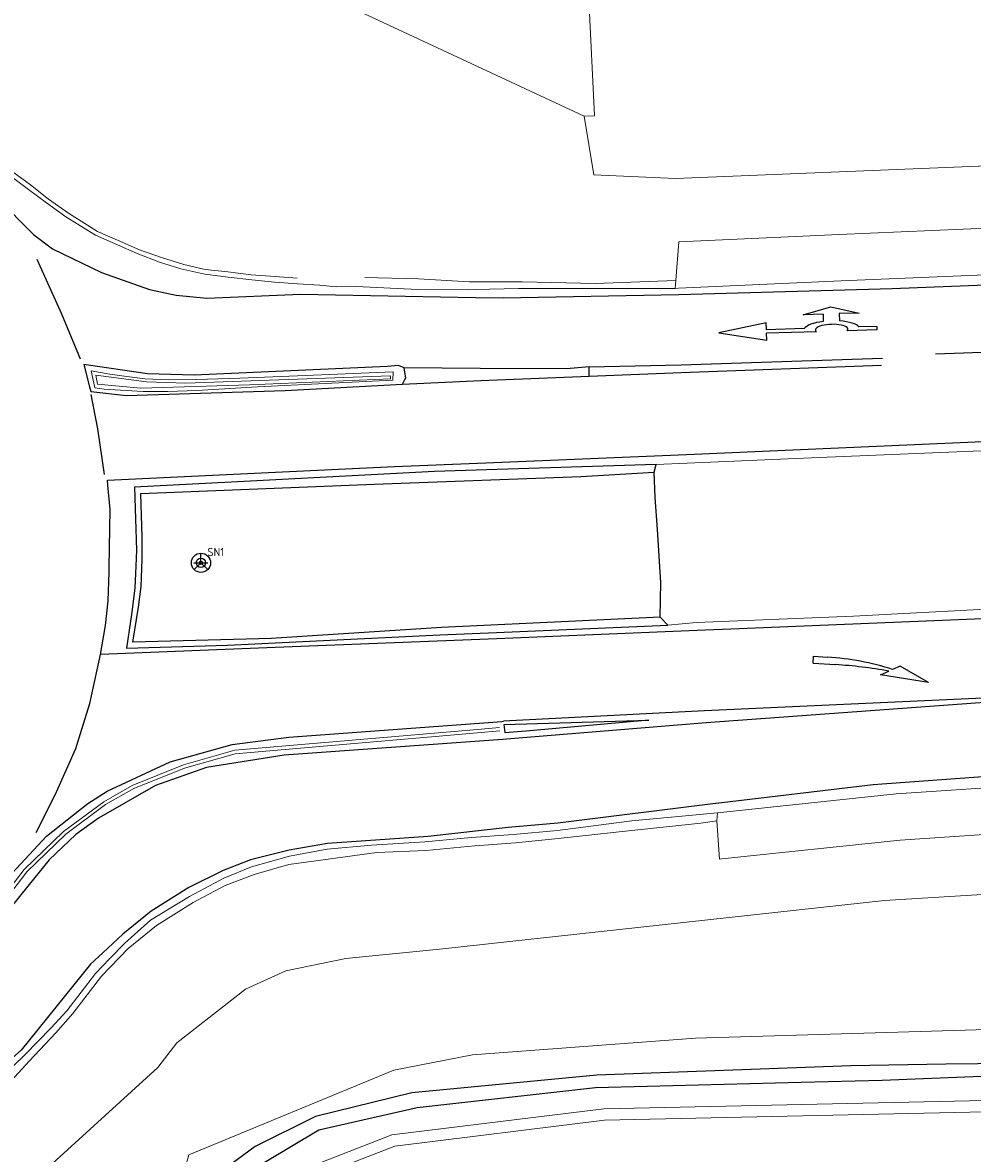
# Model space of a CAD drawing. Header units: metres. Extents: x 169249 to 194689, y 406250 to 412203.
# Tile 58 of 256: x 171428 to 171469, y 406595 to 406644. Entities that reach past the tile are written whole.
import ezdxf

# ---------------------------------------------------------------- set-up
doc = ezdxf.new("R2010")
doc.units = ezdxf.units.M
doc.layers.get('0').update_dxf_attribs({"linetype": 'CONTINUOUS'})
for name, color, linetype, lineweight in [('BGT_NLCS_N264$0$B-WE-OG-BREUKLIJN-G', 252, 'CONTINUOUS', 18), ('BGT_NLCS_N264$0$B-WE-OG-TOPOGRAFIE_WATER-GV', 252, 'CONTINUOUS', 18), ('BGT_NLCS_N264$0$B-WE-OG-TOPOGRAFIE_WEG_BERM-GV', 252, 'CONTINUOUS', 18), ('BGT_NLCS_N264$0$B-WE-OG-TOPOGRAFIE_WEG_RIJWEG-GV', 252, 'CONTINUOUS', 18), ('BGT_NLCS_N264$0$B-WE-VW-BEWEGWIJZERING_DRAAGCONSTRUCTIE-S', 252, 'CONTINUOUS', 25), ('BGT_NLCS_N264$0$B-WE-VW-MARKERING_PIJL-S', 252, 'CONTINUOUS', 25), ('BGT_NLCS_N264$0$B-WE-VW-VERKEERSTEKEN_BORD-S', 252, 'CONTINUOUS', 25), ('X-XX-AL-REFERENTIE-G', 7, 'CONTINUOUS', 18)]:
    doc.layers.add(name, color=color, linetype=linetype, lineweight=lineweight)
for name, color, linetype in [('BGT_NLCS_N264$0$B-WE-OG-TOPOGRAFIE_WATER_SLOOT-GV', 252, 'CONTINUOUS'), ('BGT_NLCS_N264$0$B-WE-OG-TOPOGRAFIE_WEG_VERKEERSEILAND-GV', 252, 'CONTINUOUS'), ('BGT_NLCS_N264$0$B-WE-VW-MARKERING-G', 252, 'CONTINUOUS')]:
    doc.layers.add(name, color=color, linetype=linetype)
doc.styles.add('BGT_NLCS_N264$0$NLCS-ISO', font='NLCS-ISO.ttf')

# ---------------------------------------------------------------- blocks, each defined once
blk = doc.blocks.new('BGT_NLCS_N264$0$SIE-WEG_STRAATNAAMBORD_PAAL-SO')
blk.add_line((-0.3, 0), (0.3, 0))
for radius in [0.2, 0.0745]:
    blk.add_circle((0, 0), radius)
at = {"style": 'BGT_NLCS_N264$0$NLCS-ISO'}
blk.add_attdef('STRAATNAAMBORD', (0.278, 0.289), '', height=0.35, dxfattribs=at)
blk = doc.blocks.new('BGT_NLCS_N264$0$SIE-WEG_WEGWIJZER-SO')
for q in [(-0.292, -0.292), (0, 0.412), (0.292, -0.292)]:
    blk.add_line((0, 0), q)
blk.add_circle((0, 0), 0.413)
blk = doc.blocks.new('BGT_NLCS_N264$0$B-SVW-MARKERING_PIJL_VERDRIJF_RE_5.0')
for p, q in [((0, 0.15), (0.6, 0.15)), ((0, -0.15), (0, 0.15)), ((0, -0.15), (0.96, -0.15)), ((2.92, -0.46), (3.27, -0.28)), ((5, -0.66), (2.92, -0.46)), ((3.75, -0.04), (3.43, -0.2)), ((5, -0.66), (3.75, -0.04))]:
    blk.add_line(p, q)
for centre, radius, start, end in [((0.609, -11.39), 11.54, 75.8527, 90.0468), ((0.992, -20.17), 20.02, 83.4664, 90.0916)]:
    blk.add_arc(centre, radius, start, end)
blk = doc.blocks.new('BGT_NLCS_N264$0$B-SVW-MARKERING_PIJL_ROTONDE_RD_RA_6.80')
for p, q in [((0, 0.075), (1.29, 0.075)), ((0, -0.075), (0, 0.075)), ((2.61, 0.075), (4.75, 0.075)), ((4.75, 0.375), (4.75, 0.075)), ((6.8, 0), (4.75, 0.375)), ((0, -0.075), (0.774, -0.075)), ((1.6, -0.675), (1.6, -0.359)), ((2.3, -0.675), (2.3, -0.359)), ((3.126, -0.075), (4.75, -0.075)), ((4.75, -0.375), (6.8, 0)), ((4.75, -0.075), (4.75, -0.375)), ((1.95, -0.975), (0.75, -0.675)), ((0.75, -0.675), (1.6, -0.675)), ((3.15, -0.675), (1.95, -0.975)), ((2.3, -0.675), (3.15, -0.675))]:
    blk.add_line(p, q)
for major_axis, ratio, start_param, end_param in [((-0.7, 0), 0.321429, 5.943348, 9.764615), ((-1.2, 0), 0.3125, 6.484543, 7.558013), ((-1.2, 0), 0.3125, 8.14995, 9.22342)]:
    blk.add_ellipse((1.95, 0), major_axis=major_axis, ratio=ratio, start_param=start_param, end_param=end_param)
blk = doc.blocks.new('BGT_NLCS_N264')
at = {"layer": 'BGT_NLCS_N264$0$B-WE-OG-BREUKLIJN-G'}
for points in [[(171433.218, 406628.427, 16.105), (171437.891, 406628.571, 16.032), (171443.959, 406628.833, 16.033), (171443.955, 406628.957, 16.036), (171435.15, 406628.639, 16.047), (171433.459, 406628.694, 16.088), (171431.278, 406628.984, 16.152), (171431.361, 406628.597, 16.155), (171433.218, 406628.427, 16.105)], [(171416.073, 406597.703, 16.15), (171417.717, 406598.372, 16.148), (171419.271, 406599.129, 16.151), (171420.788, 406600.116, 16.151), (171422.572, 406601.466, 16.152), (171424.292, 406602.922, 16.17), (171425.457, 406604.127, 16.158), (171428.197, 406607.7, 16.147), (171429.895, 406609.344, 16.109), (171431.623, 406610.623, 16.101), (171432.852, 406611.324, 16.063), (171435.052, 406612.212, 16.041), (171437.258, 406612.836, 16.041), (171447.699, 406613.737, 15.944), (171448.658, 406613.821, 15.856)], [(171416.126, 406597.563, 16.15), (171417.781, 406598.237, 16.148), (171419.347, 406598.999, 16.151), (171420.877, 406599.995, 16.151), (171422.67, 406601.352, 16.152), (171424.393, 406602.81, 16.17), (171425.57, 406604.029, 16.158), (171428.312, 406607.603, 16.147), (171429.993, 406609.23, 16.109), (171431.703, 406610.496, 16.101), (171432.919, 406611.189, 16.063), (171435.102, 406612.071, 16.041), (171437.284, 406612.688, 16.041), (171447.712, 406613.588, 15.944), (171448.671, 406613.671, 15.856)]]:
    blk.add_polyline3d(points, dxfattribs=at)
at = {"layer": 'BGT_NLCS_N264$0$B-WE-OG-TOPOGRAFIE_WATER-GV'}
blk.add_polyline3d([(171490.422, 406601.434, 15.208), (171457.085, 406600.435, 15.53), (171450.558, 406599.947, 15.536), (171447.492, 406599.718, 15.536), (171444.11, 406599.067, 15.538), (171435.284, 406595.425, 15.498), (171434.854, 406593.851, 15.498), (171435.582, 406592.762, 15.501), (171437.503, 406593.005, 15.501), (171439.43, 406594.491, 15.538), (171444.02, 406596.276, 15.477), (171453.134, 406597.405, 15.474), (171474.777, 406597.878, 15.338)], dxfattribs=at)
at = {"layer": 'BGT_NLCS_N264$0$B-WE-OG-TOPOGRAFIE_WATER_SLOOT-GV'}
blk.add_polyline3d([(171474.752, 406599.388, 14.742), (171467.857, 406599.321, 14.829), (171463.769, 406599.246, 14.819), (171452.834, 406598.849, 14.884), (171444.875, 406598.088, 15.104), (171440.731, 406597.069, 15.067), (171438.144, 406595.781, 15.033), (171436.832, 406594.811, 15.146), (171436.921, 406594.516, 15.128), (171437.247, 406594.335, 15.061), (171438.596, 406595.131, 14.871), (171440.875, 406596.498, 15.021), (171445.104, 406597.464, 15.043), (171452.787, 406598.318, 14.848), (171454.998, 406598.374, 14.819), (171461.624, 406598.547, 14.819), (171465.119, 406598.63, 14.819), (171477.916, 406599.148, 14.819)], dxfattribs=at)
at = {"layer": 'BGT_NLCS_N264$0$B-WE-OG-TOPOGRAFIE_WEG_BERM-GV'}
for p, q in [((171456.21, 406632.719, 15.741), (171456.242, 406633.057, 15.767)), ((171457.998, 406609.799, 15.728), (171458.024, 406610.148, 15.696))]:
    blk.add_line(p, q, dxfattribs=at)
for points in [[(171452.29, 406640.135, 15.711), (171426.64, 406652.098, 15.921), (171426.259, 406652.275, 15.925)], [(171420.163, 406644.42, 16.175), (171421.545, 406643.27, 16.179), (171423.022, 406642.133, 16.201), (171424.042, 406641.093, 16.207), (171424.672, 406640.547, 16.202), (171425.477, 406639.795, 16.21), (171426.21, 406639.114, 16.203), (171426.956, 406638.43, 16.213), (171427.666, 406637.768, 16.205), (171428.468, 406637.176, 16.197), (171429.249, 406636.555, 16.177), (171430.107, 406635.961, 16.188), (171431.363, 406635.172, 16.188), (171432.213, 406634.792, 16.166), (171433.161, 406634.382, 16.134), (171434.113, 406634.045, 16.112), (171435.068, 406633.756, 16.102), (171435.989, 406633.534, 16.094), (171436.964, 406633.44, 16.07), (171437.961, 406633.303, 16.054), (171439.007, 406633.231, 16.031), (171439.946, 406633.154, 16.056)], [(171427.582, 406637.581, 16.07), (171428.382, 406636.977, 16.092), (171429.162, 406636.405, 16.072), (171429.998, 406635.799, 16.062), (171431.268, 406635.011, 16.025), (171432.217, 406634.603, 16.041), (171433.056, 406634.223, 16.014), (171434.02, 406633.849, 16.012), (171434.94, 406633.567, 15.979), (171435.981, 406633.331, 15.963), (171436.98, 406633.202, 15.95), (171437.999, 406633.085, 15.932), (171438.978, 406632.983, 15.91), (171439.965, 406632.92, 15.897), (171440.918, 406632.853, 15.881), (171441.625, 406632.785, 15.763), (171442.495, 406632.803, 15.762), (171445.144, 406632.678, 15.756), (171447.282, 406632.658, 15.748), (171447.602, 406632.666, 15.745), (171449.468, 406632.714, 15.725), (171456.21, 406632.719, 15.741)], [(171452.49, 406645.189, 15.002), (171452.74, 406640.15, 15.71), (171452.29, 406640.135, 15.711)], [(171557.977, 406639.456, 15.404), (171557.889, 406642.058, 15.454), (171520.673, 406640.227, 15.338), (171492.532, 406638.927, 15.379), (171456.226, 406637.455, 15.755), (171452.716, 406637.613, 15.751), (171452.29, 406640.135, 15.711)], [(171472.509, 406625.857, 15.609), (171462.403, 406625.434, 15.768), (171456.73, 406625.203, 15.822), (171455.395, 406625.145, 15.842)], [(171456.242, 406633.057, 15.767), (171456.361, 406634.728, 15.738), (171463.266, 406635.044, 15.645), (171473.936, 406635.496, 15.522), (171482.237, 406635.868, 15.425), (171485.009, 406635.992, 15.392), (171499.141, 406636.716, 15.262), (171516.329, 406637.448, 15.289), (171544.322, 406638.717, 15.373), (171557.936, 406639.454, 15.404), (171557.977, 406639.456, 15.404)], [(171456.21, 406632.719, 15.741), (171456.358, 406632.726, 15.739), (171463.354, 406633.045, 15.645), (171474.024, 406633.498, 15.522), (171482.327, 406633.87, 15.425), (171485.105, 406633.994, 15.392), (171499.235, 406634.718, 15.262), (171516.417, 406635.45, 15.289), (171544.422, 406636.719, 15.373), (171558.044, 406637.457, 15.404)], [(171455.887, 406618.22, 15.779), (171457.128, 406618.335, 15.744), (171463.883, 406618.61, 15.666), (171476.635, 406619.286, 15.544), (171483.373, 406619.511, 15.471), (171488.635, 406619.686, 15.414), (171501.204, 406620.225, 15.368), (171513.791, 406620.709, 15.396), (171526.924, 406621.29, 15.43), (171538.779, 406621.775, 15.457), (171550.611, 406622.383, 15.506), (171561.676, 406623.099, 15.511), (171568.855, 406623.75, 15.517), (171578.252, 406624.811, 15.611), (171582.955, 406625.517, 15.653), (171585.826, 406625.948, 15.678), (171589.668, 406626.52, 15.685), (171592.683, 406627.031, 15.691), (171601.241, 406628.739, 15.746), (171617.173, 406632.053, 15.827), (171631.924, 406635.056, 15.804)], [(171442.862, 406633.189, 15.949), (171445.172, 406633.129, 15.934), (171447.342, 406633.002, 15.92), (171449.62, 406632.998, 15.928), (171452.772, 406632.929, 15.852), (171456.242, 406633.057, 15.767)], [(171558.685, 406615.404, 15.378), (171551.745, 406614.982, 15.363), (171538.183, 406614.411, 15.292), (171525.595, 406613.76, 15.229), (171513.221, 406613.195, 15.235), (171499.38, 406612.658, 15.266), (171486.88, 406612.124, 15.386), (171483.923, 406611.97, 15.415), (171477.111, 406611.615, 15.483), (171471.73, 406611.365, 15.566), (171465.711, 406610.957, 15.628), (171458.024, 406610.148, 15.696)], [(171423.899, 406590.027, 16.016), (171433.954, 406599.176, 15.983), (171434.764, 406600.246, 16.06), (171437.725, 406602.552, 15.993), (171439.465, 406603.346, 15.953), (171442.036, 406603.87, 15.924), (171446.214, 406604.289, 15.92), (171465.212, 406606.365, 15.68), (171482.75, 406607.445, 15.494), (171504.47, 406608.358, 15.303), (171538.097, 406609.767, 15.351), (171558.845, 406610.909, 15.428), (171558.756, 406613.405, 15.378)], [(171558.756, 406613.405, 15.378), (171551.847, 406612.984, 15.363), (171538.277, 406612.413, 15.292), (171525.692, 406611.762, 15.229), (171513.305, 406611.196, 15.235), (171499.462, 406610.659, 15.266), (171486.974, 406610.126, 15.386), (171484.027, 406609.973, 15.415), (171477.21, 406609.618, 15.483), (171471.844, 406609.369, 15.566), (171465.884, 406608.964, 15.628), (171458.222, 406608.157, 15.696), (171458.12, 406608.148, 15.698), (171457.998, 406609.799, 15.728)], [(171457.998, 406609.799, 15.728), (171457.307, 406609.7, 15.851), (171454.202, 406609.373, 15.924), (171451.178, 406609.036, 15.927), (171449.333, 406608.85, 15.965), (171447.596, 406608.72, 16.018), (171445.483, 406608.515, 16.033), (171443.376, 406608.437, 16.025), (171441.38, 406608.161, 16.039), (171439.588, 406607.915, 16.073), (171438.095, 406607.486, 16.077), (171436.844, 406607.012, 16.039), (171435.468, 406606.289, 16.085), (171433.891, 406605.298, 16.104), (171432.678, 406604.302, 16.148), (171431.529, 406603.105, 16.165), (171430.299, 406601.503, 16.179), (171429.567, 406600.67, 16.184), (171428.419, 406599.457, 16.183), (171427.64, 406598.605, 16.184)], [(171458.024, 406610.148, 15.696), (171454.342, 406609.801, 15.748), (171451.142, 406609.382, 15.768), (171449.234, 406609.204, 15.767), (171449.045, 406609.191, 15.768), (171447.447, 406609.088, 15.775), (171445.446, 406608.895, 15.824), (171443.151, 406608.752, 15.846), (171441.235, 406608.58, 15.884), (171439.619, 406608.271, 15.893), (171437.986, 406607.816, 15.941), (171436.789, 406607.335, 15.963), (171435.311, 406606.543, 15.977), (171433.633, 406605.518, 15.979), (171432.532, 406604.537, 15.999), (171431.874, 406603.855, 16.01), (171431.267, 406603.224, 16.019), (171430.037, 406601.624, 16.026), (171429.367, 406600.893, 16.025), (171428.236, 406599.72, 16.016), (171427.235, 406598.761, 16.014)], [(171429.238, 406589.612, 15.724), (171430.976, 406590.357, 15.66), (171435.338, 406592.227, 15.501), (171437.701, 406592.526, 15.501), (171439.679, 406594.051, 15.538), (171444.144, 406595.788, 15.477), (171453.171, 406596.906, 15.474), (171474.788, 406597.378, 15.338), (171506.095, 406597.998, 15.319)]]:
    blk.add_polyline3d(points, dxfattribs=at)
at = {"layer": 'BGT_NLCS_N264$0$B-WE-OG-TOPOGRAFIE_WEG_RIJWEG-GV'}
blk.add_polyline3d([(171432.622, 406628.926, 15.999), (171433.401, 406628.829, 15.955), (171434.404, 406628.786, 15.952), (171435.627, 406628.802, 15.95), (171437.482, 406628.861, 15.951), (171439.963, 406628.955, 15.953), (171444.073, 406629.133, 15.95), (171444.062, 406628.768, 15.949), (171438.235, 406628.488, 15.951), (171435.625, 406628.321, 16.007), (171434.388, 406628.278, 16.043), (171433.327, 406628.275, 16.071), (171432.349, 406628.34, 16.072), (171431.645, 406628.382, 16.073), (171431.239, 406628.444, 16.063), (171431.079, 406629.169, 16.043), (171431.886, 406629.021, 15.995), (171432.622, 406628.926, 15.999)], dxfattribs=at)
at = {"layer": 'BGT_NLCS_N264$0$B-WE-OG-TOPOGRAFIE_WEG_VERKEERSEILAND-GV'}
for p, q in [((171455.307, 406624.813, 15.98), (171455.395, 406625.145, 15.842)), ((171455.567, 406618.566, 16.003), (171446.156, 406618.122, 16.177)), ((171455.887, 406618.22, 15.779), (171455.567, 406618.566, 16.003))]:
    blk.add_line(p, q, dxfattribs=at)
for points in [[(171455.395, 406625.145, 15.842), (171448.09, 406624.907, 15.874), (171445.85, 406624.834, 15.884), (171437.942, 406624.427, 16.059), (171432.941, 406624.162, 16.08), (171432.986, 406622.797, 16.122), (171433.035, 406621.449, 16.12), (171433.003, 406620.766, 16.108), (171432.959, 406619.83, 16.091), (171432.829, 406618.785, 16.091), (171432.603, 406617.232, 16.089), (171436.948, 406617.359, 15.993), (171446.085, 406617.8, 15.817), (171448.519, 406617.905, 15.808), (171455.887, 406618.22, 15.779)], [(171446.156, 406618.122, 16.177), (171438.832, 406617.65, 16.159), (171432.881, 406617.49, 16.241), (171433.115, 406619.004, 16.239), (171433.24, 406619.893, 16.225), (171433.277, 406621.043, 16.245), (171433.285, 406622.016, 16.225), (171433.227, 406623.89, 16.246), (171443.261, 406624.293, 16.221), (171452.144, 406624.629, 16.058), (171455.307, 406624.813, 15.98)], [(171455.567, 406618.566, 16.003), (171455.593, 406620.066, 16.129), (171455.451, 406622.346, 16.113), (171455.349, 406623.717, 16.045), (171455.307, 406624.813, 15.98)]]:
    blk.add_polyline3d(points, dxfattribs=at)
at = {"layer": 'BGT_NLCS_N264$0$B-WE-VW-MARKERING-G'}
blk.add_line((171444.474, 406628.599, 15.89), (171444.585, 406628.796, 15.885), dxfattribs=at)
at = {"layer": 'BGT_NLCS_N264$0$B-WE-VW-MARKERING-G', "linetype": 'Continuous'}
for points in [[(171456.367, 406632.457, 15.755), (171465.541, 406632.715, 15.669), (171477.591, 406633.187, 15.551), (171482.359, 406633.421, 15.497), (171495.384, 406634.061, 15.349), (171513.522, 406634.932, 15.311), (171531.367, 406635.658, 15.375), (171543.394, 406636.239, 15.404), (171567.483, 406637.613, 15.48), (171581.205, 406638.532, 15.575), (171603.484, 406640.217, 15.724), (171621.543, 406641.759, 15.828), (171639.084, 406643.313, 15.827), (171683.392, 406647.209, 15.91), (171683.469, 406647.216, 15.91), (171740.329, 406652.211, 16.037), (171748.167, 406652.883, 16.056), (171776.697, 406655.493, 16.128)], [(171470.641, 406611.785, 15.628), (171464.734, 406611.343, 15.68), (171457.973, 406610.551, 15.731), (171457.942, 406610.547, 15.731)], [(171576.055, 406635.052, 15.557), (171567.174, 406634.436, 15.541), (171556.17, 406633.773, 15.508), (171540.142, 406632.94, 15.442), (171520.231, 406632.009, 15.37), (171504.387, 406631.285, 15.365), (171488.298, 406630.639, 15.503), (171482.577, 406630.433, 15.553), (171467.407, 406629.888, 15.687)], [(171428.74, 406633.983, 16), (171429.806, 406631.628, 16.108), (171430.614, 406629.689, 16.123)], [(171431.071, 406628.149, 16.109), (171431.358, 406626.669, 16.133), (171431.649, 406624.712, 16.165)], [(171428.718, 406609.293, 16.128), (171429.555, 406610.947, 16.127), (171430.419, 406612.917, 16.125), (171431.02, 406614.851, 16.134), (171431.49, 406616.954, 16.13)]]:
    blk.add_polyline3d(points, dxfattribs=at)
at = {"layer": 'BGT_NLCS_N264$0$B-WE-VW-MARKERING-G'}
for points in [[(171416.577, 406647.534, 16.072), (171418.484, 406644.979, 16.074), (171419.463, 406644.02, 16.073), (171423.699, 406640.558, 16.114), (171424.736, 406639.492, 16.111), (171427.114, 406636.599, 16.032), (171427.885, 406635.762, 16.016), (171428.598, 406635.045, 15.991), (171429.427, 406634.423, 15.989), (171431.53, 406633.399, 15.927), (171433.598, 406632.671, 15.883), (171434.747, 406632.434, 15.807), (171436.062, 406632.296, 15.793), (171440.089, 406632.473, 15.771), (171447.623, 406632.333, 15.736), (171448.815, 406632.316, 15.733), (171456.367, 406632.457, 15.755)], [(171431.49, 406616.954, 16.13), (171431.701, 406618.214, 16.145), (171431.822, 406619.268, 16.144), (171431.859, 406620.504, 16.144), (171431.864, 406620.722, 16.145), (171431.904, 406623.207, 16.157), (171431.806, 406624.248, 16.151), (171431.786, 406624.466, 16.15), (171444.139, 406625.06, 15.906), (171448.07, 406625.218, 15.888), (171456.702, 406625.568, 15.842), (171482.848, 406626.719, 15.569), (171499.479, 406627.511, 15.414), (171531.028, 406629.01, 15.453), (171534.51, 406629.292, 15.457), (171541.492, 406630.035, 15.47), (171581.663, 406635.122, 15.59), (171583.72, 406635.378, 15.596), (171588.074, 406635.814, 15.601), (171604.344, 406637.062, 15.695), (171639.517, 406640.091, 15.866), (171660.17, 406641.975, 15.835), (171683.338, 406643.991, 15.901)], [(171444.546, 406629.295, 15.892), (171444.303, 406629.401, 15.907), (171443.837, 406629.352, 15.919), (171435.509, 406628.992, 16.004), (171433.502, 406629.036, 16.03), (171430.771, 406629.442, 16.086), (171431.017, 406628.481, 16.083), (171431.07, 406628.276, 16.082), (171432.605, 406628.112, 16.043), (171439.425, 406628.332, 15.921), (171444.474, 406628.599, 15.89)], [(171452.512, 406629.337, 15.796), (171451.538, 406629.251, 15.821), (171447.815, 406629.277, 15.863), (171444.546, 406629.295, 15.892)], [(171444.585, 406628.796, 15.885), (171444.62, 406628.858, 15.884), (171444.546, 406629.295, 15.892)], [(171452.512, 406629.337, 15.796), (171456.463, 406629.431, 15.788), (171465.135, 406629.714, 15.723)], [(171452.514, 406628.937, 15.801), (171452.513, 406629.219, 15.797), (171452.512, 406629.337, 15.796)], [(171452.514, 406628.937, 15.801), (171456.473, 406629.093, 15.783), (171465.085, 406629.42, 15.725)], [(171444.474, 406628.599, 15.89), (171447.848, 406628.751, 15.86), (171452.514, 406628.937, 15.801)], [(171586.5, 406625.588, 15.637), (171583.011, 406625.103, 15.609), (171572.35, 406623.719, 15.524), (171560.598, 406622.628, 15.491), (171550.072, 406621.958, 15.464), (171506.306, 406620.003, 15.381), (171483.405, 406619.07, 15.552), (171458.962, 406618.07, 15.72), (171457.155, 406617.995, 15.748), (171448.535, 406617.637, 15.884), (171438.993, 406617.256, 15.964), (171431.49, 406616.954, 16.13)], [(171476.402, 406615.392, 15.559), (171466.303, 406614.93, 15.703), (171457.474, 406614.535, 15.709), (171448.817, 406614.084, 15.815)], [(171476.402, 406615.392, 15.559), (171457.539, 406614.012, 15.748), (171448.957, 406613.309, 15.805)], [(171415.764, 406597.908, 16.147), (171417.177, 406598.454, 16.146), (171419.838, 406599.846, 16.15), (171422.06, 406601.476, 16.139), (171424.181, 406603.358, 16.118), (171425.883, 406605.208, 16.115), (171427.684, 406607.551, 16.089), (171429.163, 406609.134, 16.076), (171430.942, 406610.551, 16.056), (171431.775, 406611.071, 16.041), (171434.489, 406612.342, 16.025), (171437.145, 406613.079, 16.007), (171439.582, 406613.396, 15.998), (171448.75, 406614.079, 15.817), (171448.817, 406614.084, 15.815)], [(171449.957, 406613.675, 15.79), (171448.901, 406613.581, 15.798), (171448.899, 406613.596, 15.798), (171448.855, 406613.943, 15.805), (171455.08, 406614.132, 15.752), (171449.957, 406613.675, 15.79)], [(171448.957, 406613.309, 15.805), (171448.797, 406613.297, 15.808), (171439.384, 406612.619, 15.963), (171436.049, 406612.09, 15.995), (171433.854, 406611.326, 16.002), (171431.398, 406609.915, 16.017), (171430.426, 406609.204, 16.019), (171429.279, 406608.113, 16.031), (171428.355, 406606.979, 16.034), (171426.073, 406604.18, 16.042), (171424.074, 406602.088, 16.052), (171422.621, 406600.829, 16.067), (171420.228, 406599.084, 16.09), (171418.907, 406598.386, 16.105), (171416.205, 406597.222, 16.107)], [(171457.942, 406610.547, 15.731), (171451.155, 406609.703, 15.791), (171449.026, 406609.507, 15.818), (171445.578, 406609.12, 15.852), (171441.258, 406608.82, 15.925), (171439.6, 406608.53, 15.942), (171437.94, 406608.119, 15.953), (171436.765, 406607.655, 15.977), (171435.282, 406606.922, 15.993), (171433.667, 406605.909, 16.016), (171432.45, 406604.926, 16.033), (171431.581, 406604.115, 16.05), (171431.056, 406603.625, 16.06), (171428.069, 406599.927, 16.082), (171425.625, 406597.76, 16.078), (171423.546, 406596.196, 16.077), (171421.545, 406594.849, 16.055), (171420.572, 406593.896, 16.064), (171419.655, 406592.806, 16.052), (171418.837, 406591.653, 16.047), (171418.494, 406591.066, 16.032)]]:
    blk.add_polyline3d(points, dxfattribs=at)
at = {"layer": 'BGT_NLCS_N264$0$B-WE-VW-BEWEGWIJZERING_DRAAGCONSTRUCTIE-S', "color": 7}
blk.add_blockref('BGT_NLCS_N264$0$SIE-WEG_WEGWIJZER-SO', (171435.807, 406620.907, 16.302), dxfattribs=at)
at = {"layer": 'BGT_NLCS_N264$0$B-WE-VW-MARKERING_PIJL-S', "color": 7}
for name, p, rotation in [('BGT_NLCS_N264$0$B-SVW-MARKERING_PIJL_ROTONDE_RD_RA_6.80', (171464.89, 406631.007, 15.706), 181.7183579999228), ('BGT_NLCS_N264$0$B-SVW-MARKERING_PIJL_VERDRIJF_RE_5.0', (171462.156, 406616.733, 15.764), 356.3879250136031)]:
    blk.add_blockref(name, p, dxfattribs=dict(at, rotation=rotation))
at = {"layer": 'BGT_NLCS_N264$0$B-WE-VW-VERKEERSTEKEN_BORD-S', "color": 7}
blk.add_blockref('BGT_NLCS_N264$0$SIE-WEG_STRAATNAAMBORD_PAAL-SO', (171435.807, 406620.907, 16.302), dxfattribs=at).add_auto_attribs({'STRAATNAAMBORD': 'SN1'})

msp = doc.modelspace()

# ---------------------------------------------------------------- block references
at = {"layer": 'X-XX-AL-REFERENTIE-G'}
msp.add_blockref('BGT_NLCS_N264', (0, 0), dxfattribs=at)

doc.saveas('drawing.dxf')
